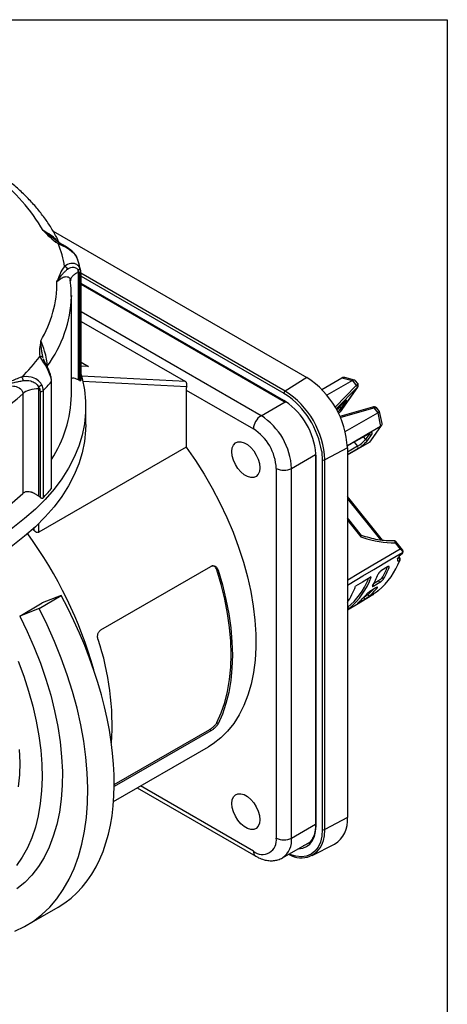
# Model space of a CAD drawing. Header units: inches. Extents: x 0 to 22, y 0 to 17.
# Tile 20 of 20: x 19.7 to 22, y 11.6 to 17. Entities that reach past the tile are written whole.
import ezdxf

# ---------------------------------------------------------------- set-up
doc = ezdxf.new("R2010")
doc.units = ezdxf.units.IN
doc.header["$LTSCALE"] = 2
doc.header["$MEASUREMENT"] = 0
doc.linetypes.add('SLD-Solid', pattern=[0])
doc.layers.add('SLD-DEFPOINTS', color=7, linetype='Continuous')

# ---------------------------------------------------------------- blocks, each defined once
blk = doc.blocks.new('Block2')
at = {"color": 7, "linetype": 'SLD-Solid', "lineweight": 18}
for p, q in [((22.0002, 17.0002), (0.0002, 17.0002)), ((22.0002, 0.0002), (22.0002, 17.0002))]:
    blk.add_line(p, q, dxfattribs=at)

msp = doc.modelspace()

# ---------------------------------------------------------------- linework, layer by layer
at = {"color": 7, "linetype": 'SLD-Solid'}
for p, q in [((0.0002, 17.0002), (22.0002, 17.0002)), ((22.0002, 17.0002), (22.0002, 0.0002))]:
    msp.add_line(p, q, dxfattribs=at)
for p, q in [((19.839, 15.8418), (21.2296, 15.039)), ((19.8776, 15.7741), (19.8539, 15.7904)), ((19.974, 15.6865), (19.9663, 15.7026)), ((19.968, 15.7004), (19.9737, 15.6865)), ((19.9774, 15.0268), (19.9774, 15.6154)), ((19.9835, 15.6017), (19.9835, 15.0238)), ((19.9917, 15.6088), (19.9904, 15.6267)), ((21.111, 14.9646), (19.9916, 15.6108)), ((19.9922, 15.0243), (19.9922, 15.6111)), ((19.9922, 15.5948), (21.1044, 14.9527)), ((19.935, 15.5716), (19.9347, 15.5682)), ((21.1044, 14.9129), (19.9922, 15.555)), ((19.9922, 15.5516), (21.1064, 14.9084)), ((19.939, 14.9427), (19.939, 15.4892)), ((19.939, 15.4892), (19.939, 15.4829)), ((20.9791, 14.8301), (19.9922, 15.3998)), ((19.9922, 15.3471), (20.5649, 15.0165)), ((19.7909, 15.1296), (19.7862, 15.1419)), ((19.9922, 15.1227), (20.0335, 15.0988)), ((19.8077, 15.0959), (19.8077, 15.1028)), ((20.0335, 15.0988), (19.9922, 15.101)), ((19.828, 15.015), (19.828, 14.4283)), ((19.83, 14.4331), (19.83, 15.0199)), ((20.5649, 15.0165), (19.9949, 15.046)), ((20.0014, 15.02), (20.5715, 14.9905)), ((21.2296, 15.039), (21.111, 14.9646)), ((21.3118, 14.9735), (21.4225, 15.0374)), ((21.4795, 15.0221), (21.34, 14.9416)), ((21.4225, 15.0374), (21.4795, 15.0221)), ((21.4918, 15.0248), (21.438, 15.0392)), ((21.4795, 15.0221), (21.5013, 14.995)), ((21.5088, 15.0062), (21.4962, 15.0219)), ((19.6731, 14.9503), (19.6731, 14.4038)), ((19.7602, 14.3885), (19.7602, 14.9771)), ((19.7675, 14.9609), (19.7675, 14.383)), ((19.7855, 14.3801), (19.7855, 14.9668)), ((20.5685, 14.9707), (20.5685, 14.6584)), ((20.5685, 14.9707), (20.9373, 14.7578)), ((21.1044, 14.9527), (21.1137, 14.9471)), ((21.5013, 14.995), (21.3846, 14.8772)), ((21.3902, 14.8675), (21.5052, 14.9836)), ((21.5077, 14.9861), (21.4134, 14.8519)), ((21.4159, 14.855), (21.5094, 14.9881)), ((21.5077, 14.9861), (21.5105, 14.9906)), ((20.9791, 14.8301), (21.1104, 14.9059)), ((21.1137, 14.9073), (21.1044, 14.9129)), ((21.1064, 14.9084), (21.1148, 14.9032)), ((21.4328, 14.9025), (21.393, 14.8623)), ((21.393, 14.8623), (21.4324, 14.902)), ((21.4227, 14.8764), (21.4435, 14.9062)), ((20.0178, 14.782), (20.0178, 14.8784)), ((21.4105, 14.849), (21.4036, 14.842)), ((21.4036, 14.8419), (21.4101, 14.8485)), ((21.4089, 14.8783), (21.4094, 14.8777)), ((21.4119, 14.8813), (21.4094, 14.8777)), ((21.5907, 14.8769), (21.4112, 14.8259)), ((21.4155, 14.8552), (21.4134, 14.8519)), ((21.4137, 14.8203), (21.5969, 14.8723)), ((21.4406, 14.7425), (21.6186, 14.8453)), ((21.5954, 14.8779), (21.5907, 14.8768)), ((21.5969, 14.8723), (21.6186, 14.8453)), ((21.6288, 14.8532), (21.6161, 14.869)), ((21.6186, 14.8453), (21.6339, 14.7706)), ((21.6424, 14.7869), (21.6288, 14.8531)), ((21.6339, 14.7706), (21.4521, 14.6656)), ((21.5699, 14.7318), (21.572, 14.7291)), ((21.6339, 14.7706), (21.574, 14.6854)), ((21.5808, 14.6917), (21.6401, 14.7761)), ((21.4523, 14.6152), (21.574, 14.6854)), ((21.4684, 14.6733), (21.5658, 14.7296)), ((21.5669, 14.7306), (21.4695, 14.6744)), ((21.4894, 14.6855), (21.5077, 14.6622)), ((21.539, 14.7141), (21.5511, 14.6994)), ((21.572, 14.7291), (21.5511, 14.6994)), ((21.564, 14.6961), (21.5849, 14.7258)), ((20.5685, 14.6584), (19.7611, 14.1924)), ((21.2768, 14.6245), (21.2776, 14.6119)), ((21.4523, 14.6533), (21.3285, 14.5878)), ((21.5077, 14.6622), (21.4523, 14.6302)), ((21.4523, 14.6533), (21.4523, 12.628)), ((21.4523, 14.6165), (21.5102, 14.6498)), ((21.1461, 14.5408), (21.2773, 14.6165)), ((21.2776, 14.6119), (21.2776, 12.5866)), ((21.2805, 14.6079), (21.2801, 14.6213)), ((21.2805, 12.5826), (21.2805, 14.6079)), ((21.3149, 14.588), (21.3149, 12.5627)), ((21.3285, 12.5625), (21.3285, 14.5878)), ((21.0626, 14.5408), (21.0626, 12.5155)), ((21.1461, 12.5155), (21.1461, 14.5408)), ((21.6441, 14.148), (21.4523, 14.3865)), ((21.4523, 14.3737), (21.6331, 14.1488)), ((21.5306, 14.1734), (21.4523, 14.2707)), ((21.4523, 14.2583), (21.5259, 14.1669)), ((19.7333, 14.2033), (19.729, 14.209)), ((19.7333, 14.2129), (19.7333, 14.2033)), ((19.7611, 14.1924), (19.7611, 14.2393)), ((21.7543, 14.0953), (21.7185, 14.1399)), ((21.7134, 14.1338), (21.7415, 14.0988)), ((21.7325, 14.0528), (21.7356, 14.0498)), ((21.7397, 14.0503), (21.7344, 14.0556)), ((21.7555, 14.0783), (21.7568, 14.0824)), ((20.1013, 13.6559), (20.7041, 14.0039)), ((20.7373, 13.9844), (20.7437, 13.984)), ((21.6726, 14.0019), (21.6401, 13.9822)), ((21.6764, 14.0037), (21.6814, 13.9978)), ((21.455, 13.9293), (21.4523, 13.9277)), ((21.6237, 13.9257), (21.596, 13.9089)), ((21.6237, 13.9257), (21.6306, 13.9171)), ((21.6508, 13.936), (21.6439, 13.9445)), ((21.4523, 13.9018), (21.4614, 13.9072)), ((21.6091, 13.8865), (21.5763, 13.8666)), ((21.5978, 13.8973), (21.593, 13.9036)), ((21.5978, 13.8973), (21.6306, 13.9171)), ((21.6128, 13.8885), (21.6154, 13.8855)), ((19.7625, 13.7739), (19.8837, 13.8439)), ((19.8837, 13.8439), (19.7799, 13.8038)), ((21.5156, 13.8052), (21.5481, 13.8248)), ((21.5413, 13.8333), (21.5481, 13.8248)), ((21.5709, 13.8405), (21.5639, 13.8491)), ((21.5954, 13.8509), (21.5952, 13.8507)), ((21.5953, 13.8508), (21.5954, 13.8509)), ((19.6559, 13.7321), (19.7799, 13.8038)), ((19.7625, 13.7739), (19.6559, 13.7321)), ((21.4523, 13.7801), (21.4548, 13.7815)), ((21.4523, 13.7671), (21.4617, 13.7728)), ((21.4548, 13.7815), (21.4617, 13.7728)), ((21.5156, 13.8052), (21.5142, 13.807)), ((20.7373, 13.1485), (20.7437, 13.1416)), ((20.7041, 13.1032), (20.1743, 12.7974)), ((20.1744, 12.8082), (20.6978, 13.1103)), ((20.6978, 13.1103), (20.7041, 13.1032)), ((20.1706, 12.7156), (20.6903, 13.0156)), ((20.3007, 12.7907), (20.9496, 12.4161)), ((20.9373, 12.4432), (20.318, 12.8007)), ((21.4523, 12.628), (21.3285, 12.5625)), ((21.1461, 12.5155), (21.2776, 12.5914)), ((21.0972, 12.4074), (21.2459, 12.4932)), ((21.26, 12.4191), (21.3822, 12.4811)), ((19.6957, 12.038), (19.8664, 12.1366))]:
    msp.add_line(p, q)
at = {"flags": 128}
for points in [[(19.9922, 15.0555), (19.9982, 15.0332), (20.0107, 14.9715), (20.017, 14.9095), (20.017, 14.8473), (20.0107, 14.7853), (19.9982, 14.7236), (19.9795, 14.6624), (19.9547, 14.6019), (19.9238, 14.5424), (19.887, 14.484), (19.8444, 14.427), (19.7961, 14.3714), (19.7423, 14.3176), (19.6831, 14.2657), (19.6188, 14.2159), (19.5497, 14.1683), (19.4758, 14.1231)], [(20.0178, 14.782), (20.017, 14.7509), (20.0107, 14.6889), (19.9982, 14.6272), (19.9795, 14.566), (19.9547, 14.5055), (19.9238, 14.446), (19.887, 14.3876), (19.8444, 14.3305), (19.7961, 14.275), (19.7423, 14.2212), (19.6831, 14.1693), (19.6188, 14.1194), (19.5497, 14.0718), (19.4758, 14.0266)], [(21.5849, 14.7258), (21.5877, 14.7304), (21.589, 14.734), (21.5888, 14.7365), (21.5871, 14.7378), (21.5839, 14.7378), (21.5793, 14.7366), (21.5736, 14.7342), (21.5669, 14.7306)], [(21.5748, 14.7341), (21.5743, 14.7328), (21.572, 14.7291)], [(20.9721, 14.5448), (20.9699, 14.5249), (20.9634, 14.5088), (20.9529, 14.4973), (20.9391, 14.4911), (20.9227, 14.4907), (20.9048, 14.4959), (20.8863, 14.5066), (20.8684, 14.522), (20.8521, 14.5413), (20.8383, 14.5634), (20.8278, 14.587), (20.8212, 14.6107), (20.819, 14.6332), (20.8212, 14.6531), (20.8278, 14.6692), (20.8383, 14.6807), (20.8521, 14.6869), (20.8684, 14.6873), (20.8863, 14.6821), (20.9048, 14.6714), (20.9227, 14.656), (20.9391, 14.6366), (20.9529, 14.6145), (20.9634, 14.5909), (20.9699, 14.5672), (20.9721, 14.5448)], [(21.5658, 14.7296), (21.5662, 14.7298), (21.5669, 14.7306)], [(20.5685, 14.6584), (20.6192, 14.5853), (20.6671, 14.5098), (20.7119, 14.4323), (20.7534, 14.3531), (20.7914, 14.2726), (20.8258, 14.1913), (20.8562, 14.1096), (20.8827, 14.0279), (20.9049, 13.9466), (20.9229, 13.866), (20.9366, 13.7867), (20.9458, 13.709), (20.9506, 13.6334), (20.9508, 13.5601), (20.9465, 13.4896), (20.9378, 13.4222), (20.9246, 13.3582), (20.9071, 13.2981), (20.8853, 13.242), (20.8593, 13.1903), (20.8293, 13.1433), (20.7953, 13.1011), (20.7577, 13.0639), (20.7166, 13.0321), (20.6903, 13.0156)], [(21.3116, 14.6331), (21.3123, 14.6275), (21.3149, 14.588)], [(21.4684, 14.6733), (21.4687, 14.6736), (21.4695, 14.6744)], [(21.7415, 14.0988), (21.6574, 14.0491), (21.5913, 14.0099)], [(21.5977, 13.9878), (21.6855, 14.0397), (21.7544, 14.0805)], [(21.7397, 14.0503), (21.7394, 14.0505), (21.7388, 14.0507), (21.7379, 14.0507), (21.7368, 14.0504), (21.7356, 14.0498)], [(20.7373, 13.1485), (20.7608, 13.2014), (20.7801, 13.2585), (20.7952, 13.3193), (20.8061, 13.3837), (20.8127, 13.4513), (20.8148, 13.5217), (20.8127, 13.5947), (20.8061, 13.6698), (20.7952, 13.7467), (20.7801, 13.8251), (20.7608, 13.9044), (20.7373, 13.9844)], [(20.7437, 13.984), (20.7673, 13.9034), (20.7868, 13.8234), (20.8021, 13.7445), (20.813, 13.667), (20.8196, 13.5912), (20.8218, 13.5177), (20.8196, 13.4467), (20.813, 13.3786), (20.8021, 13.3137), (20.7868, 13.2524), (20.7673, 13.1949), (20.7437, 13.1416)], [(21.5913, 14.0099), (21.515, 13.9648), (21.455, 13.9293)], [(21.4614, 13.9072), (21.5377, 13.9523), (21.5977, 13.9878)], [(21.5835, 13.9461), (21.5355, 13.9175), (21.4977, 13.895)], [(21.591, 13.848), (21.5016, 13.7938), (21.4523, 13.7639)], [(19.6288, 12.0053), (19.6815, 12.0301), (19.7312, 12.0604), (19.7775, 12.096), (19.8204, 12.1369), (19.8597, 12.1828), (19.8951, 12.2336), (19.9267, 12.2891), (19.9541, 12.3491), (19.9774, 12.4133), (19.9965, 12.4815), (20.0112, 12.5534), (20.0216, 12.6287), (20.0275, 12.7072), (20.029, 12.7885), (20.0261, 12.8724), (20.0186, 12.9584), (20.0068, 13.0463), (19.9906, 13.1357), (19.9702, 13.2262), (19.9454, 13.3176), (19.9166, 13.4094), (19.8838, 13.5013), (19.847, 13.5929), (19.8065, 13.6839), (19.7625, 13.7739)], [(19.6559, 13.7321), (19.6976, 13.6466), (19.7356, 13.5602), (19.7697, 13.4731), (19.7998, 13.3859), (19.8258, 13.2988), (19.8474, 13.2124), (19.8647, 13.127), (19.8776, 13.0429), (19.8859, 12.9607), (19.8897, 12.8806), (19.8888, 12.803), (19.8835, 12.7283), (19.8736, 12.6569), (19.8591, 12.5889), (19.8403, 12.5249), (19.8171, 12.465), (19.7897, 12.4095), (19.7581, 12.3587), (19.7226, 12.3128), (19.6833, 12.272), (19.6403, 12.2366)], [(19.6472, 13.4853), (19.6779, 13.4028), (19.7047, 13.3202), (19.7275, 13.238), (19.7462, 13.1566), (19.7607, 13.0762), (19.7709, 12.9974), (19.7769, 12.9204), (19.7785, 12.8456), (19.7758, 12.7734), (19.7687, 12.704), (19.7574, 12.6379), (19.7418, 12.5752), (19.722, 12.5164), (19.6981, 12.4616), (19.6703, 12.4111), (19.6387, 12.3652)], [(19.65, 12.7959), (19.6562, 12.8611), (19.6581, 12.9292), (19.6557, 12.9997)], [(20.9721, 12.616), (20.9699, 12.5961), (20.9634, 12.5799), (20.9529, 12.5685), (20.9391, 12.5623), (20.9227, 12.5618), (20.9048, 12.5671), (20.8863, 12.5777), (20.8684, 12.5932), (20.8521, 12.6125), (20.8383, 12.6346), (20.8278, 12.6582), (20.8212, 12.6819), (20.819, 12.7044), (20.8212, 12.7242), (20.8278, 12.7404), (20.8383, 12.7519), (20.8521, 12.758), (20.8684, 12.7585), (20.8863, 12.7532), (20.9048, 12.7426), (20.9227, 12.7271), (20.9391, 12.7078), (20.9529, 12.6857), (20.9634, 12.6621), (20.9699, 12.6384), (20.9721, 12.616)], [(21.183, 12.4569), (21.1843, 12.4569), (21.2079, 12.4599), (21.2289, 12.4685), (21.2469, 12.4825), (21.2613, 12.5013), (21.2719, 12.5247), (21.2783, 12.552), (21.2805, 12.5826)], [(21.3149, 12.5627), (21.3123, 12.5261), (21.3046, 12.4935), (21.292, 12.4655), (21.2747, 12.443), (21.2533, 12.4263), (21.2281, 12.4161), (21.2, 12.4124), (21.1694, 12.4154), (21.1373, 12.4251), (21.1318, 12.4273)], [(21.3211, 12.5015), (21.3263, 12.528), (21.3285, 12.5625)], [(21.2343, 12.4831), (21.2198, 12.4757), (21.2101, 12.4726)], [(21.2424, 12.4892), (21.2406, 12.4877), (21.2343, 12.4831)]]:
    msp.add_lwpolyline(points, dxfattribs=at)
for centre, radius, start, end in [((18.9579, 15.3763), 0.9491, 29.5311, 53.3334), ((19.2852, 15.5461), 0.625, 9.3444, 21.3398), ((19.2457, 15.5592), 0.6145, 328.7256, 0.5902), ((19.2646, 15.5031), 0.6747, 323.6059, 358.2857), ((18.9879, 15.741), 0.9748, 314.1096, 323.0259), ((19.0352, 15.6719), 1.0296, 316.7788, 320.3566), ((20.9707, 14.6324), 0.4821, 2.4873, 57.5127), ((18.574, 16.1935), 1.6595, 288.5165, 311.4781), ((20.6401, 14.9699), 0.0716, 163.2254, 179.3275), ((21.1196, 14.952), 0.0152, 124.1588, 177.2848), ((20.8581, 14.5674), 0.4709, 2.4871, 57.5129), ((19.275, 14.9542), 0.6641, 326.6835, 359.0081), ((21.1092, 14.9124), 0.00487, 173.8541, 234.8587), ((20.8489, 14.5608), 0.4683, 8.8831, 55.5626), ((20.8958, 14.589), 0.3856, 4.7972, 55.6064), ((21.028, 14.7536), 0.0908, 122.6055, 177.3945), ((20.785, 14.5252), 0.3615, 2.4763, 57.5237), ((20.7906, 14.5284), 0.2723, 2.6055, 57.3945), ((21.4294, 14.7972), 0.1561, 300.1044, 321.2295), ((21.4131, 14.8173), 0.1936, 300.1044, 321.2295), ((21.5597, 14.7058), 0.0107, 216.8048, 294.0393), ((21.5805, 14.7355), 0.0107, 216.8048, 294.0393), ((21.5659, 14.5103), 0.1903, 120.444, 126.7021), ((21.4994, 14.6541), 0.0116, 338.4658, 43.9686), ((21.2825, 14.6123), 0.00486, 184.8207, 246.1795), ((21.3219, 14.6015), 0.0152, 242.7193, 295.8373), ((21.1044, 14.6214), 0.0908, 242.6097, 297.3903), ((19.0352, 15.0852), 1.0296, 316.7788, 320.3566), ((18.7327, 15.429), 1.3912, 299.6099, 312.5254), ((17.7912, 12.7965), 2.3593, 15.752, 36.002), ((21.3626, 14.1779), 0.4023, 310.3241, 339.4764), ((21.7364, 14.042), 0.00589, 300.0018, 337.7672), ((21.7327, 14.0434), 0.00984, 0, 45.1184), ((21.7327, 14.0434), 0.00984, 338.388, 0), ((21.7461, 14.0812), 0.00984, 303.164, 342.6752), ((21.2048, 14.2461), 0.5741, 342.6756, 343.0996), ((21.75, 14.0801), 0.00575, 299.5802, 341.5789), ((21.2527, 14.1755), 0.4543, 329.4358, 337.5243), ((21.2035, 14.0838), 0.4042, 309.7103, 340.0884), ((21.0666, 14.0579), 0.4608, 326.829, 339.2924), ((21.3407, 14.1147), 0.3469, 310.0361, 316.7382), ((21.4129, 14.1269), 0.3309, 302.8106, 303.425), ((21.59, 13.8591), 0.00984, 303.4249, 337.51), ((18.7111, 13.1373), 1.4513, 356.0095, 18.7558), ((21.2983, 12.6114), 0.1549, 302.7685, 6.1535), ((21.2825, 12.587), 0.00487, 185.1723, 246.1479), ((21.3219, 12.5762), 0.0152, 242.7193, 295.8373), ((20.9862, 12.5031), 0.0774, 230.7967, 9.214), ((21.1044, 12.5961), 0.0908, 242.6097, 297.3903), ((21.0277, 12.5039), 0.119, 306.1942, 5.6155), ((21.1994, 12.5321), 0.1254, 238.6056, 345.9072), ((20.9669, 12.4403), 0.0297, 174.3804, 234.2933)]:
    msp.add_arc(centre, radius, start, end)
for centre, major_axis, ratio, start_param, end_param in [((21.4371, 15.0068), (-0.0116, 0.032), 0.750722, 5.800022, 6.415397), ((21.4763, 14.9963), (0.0179, 0.0274), 0.499027, 6.121456, 7.060289), ((21.4901, 14.9792), (0.0221, 0.0227), 0.121598, 0.705829, 0.923995), ((21.4975, 14.9727), (0.0145, 0.0165), 0.080891, 0.706429, 0.924595), ((21.4154, 14.8778), (0.0329, 0.0376), 0.080891, 5.636984, 7.20778), ((21.3945, 14.848), (0.0329, 0.0376), 0.080891, 4.795742, 5.636984), ((21.4182, 14.8599), (0.0145, 0.0165), 0.080891, 4.066188, 4.284354), ((21.5857, 14.8565), (0.0271, 0.0165), 0.294715, 0.7595, 0.977666), ((21.5995, 14.8394), (0.0293, 0.0138), 0.108969, 5.370739, 6.256799), ((21.61, 14.788), (0.0324, -0.0067), 0.635519, 5.66468, 6.55074), ((21.5594, 14.716), (-0.0116, 0.032), 0.750722, 3.273805, 3.624756), ((21.0146, 14.6579), (-0.5134, 0.8482), 0.580905, 3.442008, 3.549798), ((20.9246, 14.6034), (-0.4902, 0.8491), 0.577305, 3.22677, 3.547319), ((20.9782, 14.6362), (-0.4784, 0.8694), 0.57353, 3.465772, 3.573516), ((21.0146, 14.6579), (-0.5134, 0.8482), 0.580905, 3.233027, 3.340797), ((19.0359, 13.5153), (-0.8421, 1.3718), 0.55852, 3.126505, 4.610636), ((20.9782, 14.6362), (-0.4784, 0.8694), 0.57353, 3.256983, 3.364707)]:
    msp.add_ellipse(centre, major_axis=major_axis, ratio=ratio, start_param=start_param, end_param=end_param)
for points, knots in [([(19.8749, 15.7731), (19.8736, 15.776), (19.8637, 15.7982), (19.8417, 15.8388), (19.8069, 15.8943), (19.7665, 15.9485), (19.7212, 16.0012), (19.671, 16.0524), (19.6158, 16.1017), (19.5657, 16.142), (19.5328, 16.1651), (19.5213, 16.1732)], [0, 0, 0, 0, 0.019672, 0.147814, 0.276476, 0.405885, 0.535965, 0.666606, 0.797683, 0.929074, 1, 1, 1, 1]), ([(19.7837, 15.8441), (19.7964, 15.8319), (19.8088, 15.8195), (19.8357, 15.7955), (19.85, 15.7837), (19.8673, 15.7735)], [0, 0, 0, 0, 0.5, 0.5, 1, 1, 1, 1]), ([(19.8614, 15.7854), (19.8514, 15.7931), (19.8243, 15.8138), (19.7994, 15.8324), (19.7837, 15.8441)], [0, 0, 0, 0, 0.370272, 1, 1, 1, 1]), ([(19.8666, 15.7817), (19.8629, 15.7862), (19.8505, 15.8011), (19.8222, 15.824), (19.7976, 15.8368), (19.7837, 15.8441)], [0, 0, 0, 0, 0.1567402, 0.5227486, 1, 1, 1, 1]), ([(19.8765, 15.7745), (19.876, 15.7748), (19.8746, 15.7756), (19.8714, 15.7754), (19.8687, 15.7741), (19.8673, 15.7735)], [0, 0, 0, 0, 0.188375, 0.594189, 1, 1, 1, 1]), ([(19.8673, 15.7735), (19.8851, 15.765), (19.9252, 15.7483), (19.9593, 15.7161), (19.968, 15.7004)], [0, 0, 0, 0, 0.164084, 0.287147, 0.287147, 0.287147, 0.287147]), ([(19.9663, 15.7026), (19.9605, 15.7111), (19.949, 15.7277), (19.9238, 15.7473), (19.8985, 15.7625), (19.8836, 15.7708), (19.8763, 15.7749)], [0, 0, 0, 0, 0.267561, 0.523495, 0.766765, 1, 1, 1, 1]), ([(19.968, 15.7004), (19.9677, 15.7012), (19.9675, 15.7021), (19.9664, 15.7025), (19.9662, 15.7026)], [0, 0, 0, 0, 0.844805, 1, 1, 1, 1]), ([(19.9837, 15.6432), (19.9786, 15.6513), (19.9638, 15.6636), (19.9315, 15.667), (19.9111, 15.656), (19.9019, 15.6475)], [-0.2873707, -0.2873707, -0.2873707, -0.2873707, -0.2052648, -0.1231589, 0, 0, 0, 0]), ([(19.9889, 15.6312), (19.9855, 15.6464), (19.9813, 15.665), (19.9749, 15.6832), (19.9737, 15.6865)], [0, 0, 0, 0, 0.819751, 1, 1, 1, 1]), ([(19.9019, 15.6475), (19.8909, 15.6348), (19.8835, 15.621), (19.8709, 15.5933), (19.8657, 15.5794), (19.8601, 15.5655)], [0, 0, 0, 0, 0.5, 0.5, 1, 1, 1, 1]), ([(19.8601, 15.5655), (19.8602, 15.5656), (19.8603, 15.5657), (19.8715, 15.5818), (19.886, 15.6014), (19.9053, 15.622), (19.9136, 15.6295), (19.9181, 15.6331)], [-0.3766637, -0.3766637, -0.3766637, -0.3766637, -0.3749763, -0.3749763, -0.1499905, -0.0749953, 0, 0, 0, 0]), ([(19.9019, 15.6475), (19.9048, 15.6467), (19.9117, 15.6431), (19.9166, 15.6368), (19.9181, 15.6331)], [0, 0, 0, 0, 0.428571, 1, 1, 1, 1]), ([(19.9181, 15.6331), (19.9254, 15.639), (19.9404, 15.6463), (19.9633, 15.6423), (19.9734, 15.6323), (19.9769, 15.6258)], [-0.2873707, -0.2873707, -0.2873707, -0.2873707, -0.1642118, -0.0821059, 0, 0, 0, 0]), ([(19.9774, 15.6154), (19.9706, 15.6123), (19.957, 15.6061), (19.9431, 15.5933), (19.9354, 15.5815), (19.9351, 15.5741), (19.935, 15.5716)], [0, 0, 0, 0, 0.286009, 0.572018, 0.858026, 1, 1, 1, 1]), ([(19.9837, 15.6432), (19.9844, 15.6409), (19.9842, 15.6348), (19.9801, 15.6286), (19.9769, 15.6258)], [0, 0, 0, 0, 0.428571, 1, 1, 1, 1]), ([(19.9916, 15.6088), (19.9913, 15.608), (19.9905, 15.6062), (19.9877, 15.6037), (19.9849, 15.6023), (19.9835, 15.6017)], [0, 0, 0, 0, 0.280585, 0.640292, 1, 1, 1, 1]), ([(19.9902, 15.6266), (19.9901, 15.6274), (19.9894, 15.6337), (19.9864, 15.6387), (19.9837, 15.6432)], [0, 0, 0, 0, 0.118919, 1, 1, 1, 1]), ([(19.992, 15.6126), (19.9922, 15.6115), (19.9924, 15.6102), (19.9917, 15.609), (19.9916, 15.6088)], [0, 0, 0, 0, 0.819696, 1, 1, 1, 1]), ([(19.8601, 15.5655), (19.87, 15.5731), (19.8874, 15.5867), (19.908, 15.5931), (19.9209, 15.5911), (19.9284, 15.5862), (19.9311, 15.5798), (19.9322, 15.5769)], [0, 0, 0, 0, 0.354468, 0.62623, 0.770907, 0.899036, 1, 1, 1, 1]), ([(19.9322, 15.5769), (19.9324, 15.5766), (19.9334, 15.5749), (19.9334, 15.5722), (19.9335, 15.57)], [0, 0, 0, 0, 0.210767, 1, 1, 1, 1]), ([(19.9383, 15.4824), (19.9385, 15.4921), (19.9394, 15.5226), (19.9358, 15.5531), (19.9334, 15.5738)], [0, 0, 0, 0, 0.319994, 1, 1, 1, 1]), ([(19.7709, 15.2401), (19.7687, 15.2259), (19.7662, 15.2117), (19.7634, 15.1832), (19.763, 15.1688), (19.7666, 15.1547)], [0, 0, 0, 0, 0.5, 0.5, 1, 1, 1, 1]), ([(19.8077, 15.1028), (19.8077, 15.1132), (19.8046, 15.1398), (19.7913, 15.1915), (19.7785, 15.2241), (19.7709, 15.2401)], [-3.8643299, -3.8643299, -3.8643299, -3.8643299, -3.6454675, -3.4266052, -3.0983116, -3.0983116, -3.0983116, -3.0983116]), ([(19.7846, 15.1464), (19.7828, 15.1524), (19.7799, 15.1649), (19.7752, 15.1975), (19.7729, 15.2225), (19.7709, 15.2399), (19.7709, 15.24), (19.7709, 15.2401)], [-0.0016885, -0.0016885, -0.0016885, -0.0016885, 0.0733065, 0.1483014, 0.3732861, 0.3732861, 0.3749746, 0.3749746, 0.3749746, 0.3749746]), ([(19.7846, 15.1464), (19.7833, 15.1487), (19.7785, 15.1535), (19.771, 15.155), (19.7666, 15.1547)], [0, 0, 0, 0, 0.428571, 1, 1, 1, 1]), ([(19.7666, 15.1547), (19.7709, 15.1449), (19.7832, 15.1261), (19.8064, 15.0894), (19.8176, 15.0647), (19.8216, 15.0524)], [0, 0, 0, 0, 0.123063, 0.205105, 0.287147, 0.287147, 0.287147, 0.287147]), ([(19.8243, 15.0557), (19.8216, 15.0637), (19.8162, 15.0792), (19.8058, 15.1002), (19.7962, 15.1181), (19.7917, 15.1278), (19.7895, 15.1326)], [0, 0, 0, 0, 0.269847, 0.525565, 0.767957, 1, 1, 1, 1]), ([(19.8216, 15.0524), (19.8237, 15.0538), (19.8249, 15.0555), (19.8238, 15.0565), (19.8234, 15.0567)], [0, 0, 0, 0, 0.5714286, 0.75, 0.75, 0.75, 0.75]), ([(19.8299, 15.0205), (19.8297, 15.0261), (19.8291, 15.0374), (19.8259, 15.0496), (19.8243, 15.0557)], [0, 0, 0, 0, 0.502271, 1, 1, 1, 1]), ([(19.6663, 15.041), (19.6444, 15.0344), (19.6244, 15.0258), (19.5861, 15.0077), (19.5677, 14.9982), (19.549, 14.9888)], [0, 0, 0, 0, 0.5, 0.5, 1, 1, 1, 1]), ([(19.549, 14.9888), (19.5492, 14.9889), (19.5494, 14.9889), (19.5748, 14.9982), (19.6085, 15.0087), (19.65, 15.0178), (19.6665, 15.0207), (19.6748, 15.022)], [-0.3768145, -0.3768145, -0.3768145, -0.3768145, -0.3754002, -0.3754002, -0.1501601, -0.07508, 0, 0, 0, 0]), ([(19.776, 15.0008), (19.7702, 15.0109), (19.7531, 15.0292), (19.7126, 15.0463), (19.6825, 15.0447), (19.6663, 15.041)], [-0.287367, -0.287367, -0.287367, -0.287367, -0.2052621, -0.1231573, 0, 0, 0, 0]), ([(19.6663, 15.041), (19.6679, 15.0394), (19.6714, 15.0338), (19.674, 15.0261), (19.6748, 15.022)], [0, 0, 0, 0, 0.428571, 1, 1, 1, 1]), ([(19.6748, 15.022), (19.6883, 15.024), (19.7123, 15.024), (19.7429, 15.0099), (19.7554, 14.9957), (19.7596, 14.9877)], [-0.287367, -0.287367, -0.287367, -0.287367, -0.1642097, -0.0821049, 0, 0, 0, 0]), ([(19.828, 15.015), (19.8287, 15.016), (19.83, 15.0178), (19.8299, 15.0197), (19.8298, 15.0205)], [0, 0, 0, 0, 0.558366, 1, 1, 1, 1]), ([(19.9774, 15.0268), (19.9712, 15.0295), (19.9595, 15.0346), (19.9459, 15.0369), (19.9411, 15.0334), (19.939, 15.0319)], [0, 0, 0, 0, 0.382046, 0.73263, 1, 1, 1, 1]), ([(19.9835, 15.0238), (19.9842, 15.0235), (19.9856, 15.0229), (19.9874, 15.0223), (19.9889, 15.022), (19.9898, 15.022), (19.9908, 15.0222), (19.9917, 15.0227), (19.9923, 15.024), (19.9921, 15.0253), (19.992, 15.0259)], [0, 0, 0, 0, 0.141743, 0.272475, 0.392508, 0.502247, 0.542575, 0.704685, 0.85583, 1, 1, 1, 1]), ([(20.5715, 14.9905), (20.5717, 14.9913), (20.5721, 14.9929), (20.5726, 14.9954), (20.5728, 14.9983), (20.5728, 15.0018), (20.5725, 15.0043), (20.5719, 15.0068), (20.5712, 15.0091), (20.5696, 15.0122), (20.5675, 15.0147), (20.5657, 15.0159), (20.5649, 15.0165)], [0, 0, 0, 0, 0.081774, 0.165044, 0.249958, 0.363948, 0.499858, 0.49994, 0.623297, 0.750137, 0.88032, 1, 1, 1, 1]), ([(21.5086, 15.006), (21.5089, 15.0058), (21.5101, 15.0049), (21.5096, 15.0024), (21.5067, 14.9996), (21.5052, 14.9982)], [0, 0, 0, 0, 0.111593, 0.558251, 1, 1, 1, 1]), ([(21.5103, 14.9896), (21.511, 14.9913), (21.5125, 14.9946), (21.5123, 14.9995), (21.5107, 15.0035), (21.5092, 15.0054), (21.5084, 15.0063)], [0, 0, 0, 0, 0.271631, 0.529622, 0.772614, 1, 1, 1, 1]), ([(19.549, 14.9888), (19.5715, 14.9937), (19.6065, 14.9966), (19.6491, 14.9872), (19.6695, 14.9706), (19.6731, 14.9555), (19.6731, 14.9503)], [1.7365896, 1.7365896, 1.7365896, 1.7365896, 2.0101609, 2.1743038, 2.3931609, 2.5025894, 2.5025894, 2.5025894, 2.5025894]), ([(19.7602, 14.9771), (19.7429, 14.9775), (19.7256, 14.9751), (19.6952, 14.9658), (19.6822, 14.9587), (19.6731, 14.9503)], [0, 0, 0, 0, 0.5, 0.5, 1, 1, 1, 1]), ([(19.776, 15.0008), (19.7748, 14.9986), (19.7703, 14.9933), (19.7635, 14.9892), (19.7596, 14.9877)], [0, 0, 0, 0, 0.428571, 1, 1, 1, 1]), ([(19.7855, 14.9668), (19.7838, 14.965), (19.7811, 14.9634), (19.7748, 14.9613), (19.7711, 14.9608), (19.7675, 14.9609)], [0, 0, 0, 0, 0.5, 0.5, 1, 1, 1, 1]), ([(21.4349, 14.9047), (21.435, 14.9046), (21.4358, 14.9043), (21.4373, 14.9041), (21.4391, 14.9041), (21.4408, 14.9044), (21.4423, 14.9051), (21.4431, 14.9058), (21.4435, 14.9062)], [0, 0, 0, 0, 0.051234, 0.240987, 0.430741, 0.620494, 0.810247, 1, 1, 1, 1]), ([(21.4094, 14.8777), (21.4073, 14.8748), (21.4041, 14.8704), (21.3989, 14.8633), (21.3962, 14.8597), (21.3951, 14.8583)], [0, 0, 0, 0, 0.527708, 0.807794, 1, 1, 1, 1]), ([(21.6169, 14.8675), (21.6157, 14.8691), (21.6132, 14.8723), (21.6082, 14.8761), (21.602, 14.8784), (21.5976, 14.8781), (21.5954, 14.8779)], [0, 0, 0, 0, 0.25671, 0.507189, 0.753842, 1, 1, 1, 1]), ([(21.5954, 14.8778), (21.5961, 14.8779), (21.5976, 14.8781), (21.6001, 14.8767), (21.6014, 14.8749), (21.602, 14.874)], [0, 0, 0, 0, 0.294456, 0.647038, 1, 1, 1, 1]), ([(21.602, 14.874), (21.6045, 14.8742), (21.6096, 14.8746), (21.6141, 14.8719), (21.6157, 14.8693), (21.6159, 14.8689)], [0, 0, 0, 0, 0.443034, 0.933278, 1, 1, 1, 1]), ([(21.5658, 14.7296), (21.5677, 14.7306), (21.5724, 14.7332), (21.5772, 14.7353), (21.5799, 14.7356), (21.5794, 14.7356), (21.5794, 14.7356)], [0, 0, 0, 0, 0.26305, 0.6789016, 0.9555203, 1, 1, 1, 1]), ([(19.7602, 14.3885), (19.7582, 14.39), (19.7542, 14.3929), (19.7483, 14.3968), (19.7424, 14.4003), (19.7366, 14.4034), (19.7309, 14.4061), (19.7253, 14.4084), (19.7198, 14.4103), (19.7121, 14.4124), (19.7025, 14.4138), (19.6925, 14.4133), (19.6846, 14.4111), (19.6783, 14.4081), (19.6748, 14.4052), (19.6731, 14.4038)], [0, 0, 0, 0, 0.067804, 0.133717, 0.197907, 0.260554, 0.321855, 0.382014, 0.441253, 0.499799, 0.63036, 0.753113, 0.837457, 0.919192, 1, 1, 1, 1]), ([(19.828, 14.4283), (19.8284, 14.4289), (19.8292, 14.43), (19.8299, 14.4322), (19.8298, 14.434), (19.8298, 14.4349)], [0, 0, 0, 0, 0.320781, 0.652772, 1, 1, 1, 1]), ([(19.7675, 14.383), (19.7684, 14.3824), (19.7701, 14.3812), (19.7726, 14.3798), (19.775, 14.3788), (19.7768, 14.3783), (19.7788, 14.3779), (19.781, 14.3778), (19.7836, 14.3785), (19.7849, 14.3796), (19.7855, 14.3801)], [0, 0, 0, 0, 0.141743, 0.272475, 0.392508, 0.502247, 0.542575, 0.704685, 0.85583, 1, 1, 1, 1]), ([(19.7333, 14.2033), (19.7339, 14.2026), (19.7349, 14.2012), (19.7366, 14.1995), (19.7379, 14.1982), (19.74, 14.1964), (19.7427, 14.1945), (19.7455, 14.193), (19.7482, 14.1919), (19.7509, 14.191), (19.7546, 14.1906), (19.7581, 14.191), (19.7601, 14.1919), (19.7611, 14.1924)], [0, 0, 0, 0, 0.083, 0.152501, 0.208499, 0.250992, 0.385674, 0.503437, 0.5297, 0.651964, 0.765033, 0.884371, 1, 1, 1, 1]), ([(21.5259, 14.1669), (21.5266, 14.1679), (21.5279, 14.1697), (21.5296, 14.1719), (21.5305, 14.1733), (21.5305, 14.1733), (21.5306, 14.1733)], [0, 0, 0, 0, 0.263661, 0.490386, 0.832083, 1, 1, 1, 1]), ([(21.711, 14.1437), (21.6805, 14.144), (21.6208, 14.1447), (21.5598, 14.1644), (21.5301, 14.174)], [0, 0, 0, 0, 0.511643, 1, 1, 1, 1]), ([(21.7185, 14.1399), (21.7175, 14.1408), (21.716, 14.1423), (21.713, 14.1435), (21.7111, 14.1436), (21.7101, 14.1436)], [0, 0, 0, 0, 0.413532, 0.684449, 1, 1, 1, 1]), ([(21.7102, 14.1436), (21.7104, 14.1436), (21.7111, 14.1436), (21.7122, 14.1425), (21.7133, 14.1397), (21.7134, 14.1358), (21.7134, 14.1338)], [0, 0, 0, 0, 0.117452, 0.300206, 0.653941, 1, 1, 1, 1]), ([(21.7134, 14.1338), (21.7145, 14.1352), (21.7167, 14.138), (21.7182, 14.1398), (21.7184, 14.1398), (21.7184, 14.1399)], [0, 0, 0, 0, 0.403515, 0.806483, 1, 1, 1, 1]), ([(21.7415, 14.0988), (21.7415, 14.0988), (21.7416, 14.0988), (21.7446, 14.0971), (21.7486, 14.0939), (21.7536, 14.0876), (21.755, 14.0832), (21.7544, 14.0805)], [0, 0, 0, 0, 0.00021746, 0.00021746, 0.01670435, 0.02494779, 0.04143468, 0.04143468, 0.04143468, 0.04143468]), ([(21.7542, 14.0952), (21.7534, 14.096), (21.752, 14.0974), (21.7475, 14.0987), (21.7437, 14.0988), (21.7415, 14.0988)], [0, 0, 0, 0, 0.329249, 0.607963, 1, 1, 1, 1]), ([(21.7574, 14.0858), (21.7574, 14.0869), (21.7574, 14.0891), (21.7561, 14.0929), (21.7543, 14.095), (21.7532, 14.0963)], [0, 0, 0, 0, 0.2894, 0.551919, 1, 1, 1, 1]), ([(21.7574, 14.0858), (21.7572, 14.0848), (21.7568, 14.0828), (21.7552, 14.0813), (21.7544, 14.0805)], [0, 0, 0, 0, 0.489329, 1, 1, 1, 1]), ([(21.7529, 14.0751), (21.7484, 14.0722), (21.7387, 14.0636), (21.7291, 14.0496), (21.7256, 14.0398), (21.7266, 14.0345), (21.7313, 14.0333), (21.7365, 14.0353), (21.7394, 14.0369)], [0, 0, 0, 0, 0.0483611, 0.0967223, 0.128963, 0.1612038, 0.1934445, 0.2256853, 0.2256853, 0.2256853, 0.2256853]), ([(21.7356, 14.0498), (21.734, 14.0491), (21.7309, 14.0475), (21.7283, 14.0474), (21.7278, 14.0484), (21.7278, 14.0486)], [0, 0, 0, 0, 0.447409, 0.913647, 1, 1, 1, 1]), ([(21.7293, 14.0463), (21.7293, 14.0463), (21.7295, 14.0464), (21.7301, 14.0484), (21.732, 14.0522), (21.7352, 14.0571), (21.739, 14.0618), (21.7423, 14.0654), (21.7446, 14.0675), (21.7455, 14.0683)], [0, 0, 0, 0, 0.084455, 0.20364, 0.375546, 0.603091, 0.738555, 0.887876, 1, 1, 1, 1]), ([(21.7455, 14.0683), (21.746, 14.0687), (21.748, 14.0706), (21.75, 14.072), (21.7515, 14.073)], [0, 0, 0, 0, 0.224448, 1, 1, 1, 1]), ([(21.7514, 14.073), (21.7515, 14.073), (21.752, 14.0733), (21.7525, 14.074), (21.7528, 14.0748), (21.7529, 14.0751)], [0, 0, 0, 0, 0.1342974, 0.6176693, 1, 1, 1, 1]), ([(21.7566, 14.0824), (21.7565, 14.082), (21.7562, 14.0807), (21.755, 14.0798), (21.7541, 14.0792)], [0, 0, 0, 0, 0.323861, 1, 1, 1, 1]), ([(20.7041, 14.0039), (20.705, 14.0044), (20.7068, 14.0053), (20.7097, 14.0063), (20.7126, 14.007), (20.7166, 14.0074), (20.7216, 14.0069), (20.7273, 14.0049), (20.7327, 14.0015), (20.7373, 13.9967), (20.7411, 13.9909), (20.7428, 13.9863), (20.7437, 13.984)], [0, 0, 0, 0, 0.062087, 0.124066, 0.18656, 0.250181, 0.375652, 0.499984, 0.62412, 0.749625, 0.875374, 1, 1, 1, 1]), ([(20.7373, 13.9844), (20.7354, 13.9888), (20.7326, 13.9955), (20.7263, 14.0017), (20.7196, 14.0062), (20.7139, 14.0068), (20.7103, 14.0071)], [0, 0, 0, 0, 0.341384, 0.513555, 0.684177, 1, 1, 1, 1]), ([(21.6401, 13.9822), (21.6395, 13.9818), (21.6382, 13.9811), (21.6363, 13.9796), (21.6342, 13.9779), (21.6321, 13.976), (21.6307, 13.9745), (21.63, 13.9738)], [0, 0, 0, 0, 0.18432, 0.376409, 0.576341, 0.784185, 1, 1, 1, 1]), ([(21.6814, 13.9978), (21.6816, 13.9983), (21.682, 13.9994), (21.6823, 14.0007), (21.6823, 14.0021), (21.6819, 14.0033), (21.6813, 14.0039), (21.6803, 14.0044), (21.6788, 14.0045), (21.6759, 14.0038), (21.6737, 14.0025), (21.6726, 14.0019)], [0, 0, 0, 0, 0.083495, 0.166992, 0.25049, 0.375733, 0.500665, 0.502125, 0.676702, 0.842588, 1, 1, 1, 1]), ([(21.63, 13.9738), (21.6297, 13.9734), (21.6286, 13.9722), (21.6266, 13.9699), (21.6243, 13.9668), (21.6225, 13.9638), (21.6217, 13.9622), (21.6214, 13.9615)], [0, 0, 0, 0, 0.09052, 0.286777, 0.545437, 0.820079, 1, 1, 1, 1]), ([(21.6439, 13.9445), (21.6435, 13.944), (21.6429, 13.943), (21.6416, 13.9413), (21.6402, 13.9396), (21.6386, 13.9379), (21.637, 13.9362), (21.6359, 13.9351), (21.6341, 13.9335), (21.6315, 13.9312), (21.6274, 13.9281), (21.625, 13.9265), (21.6237, 13.9257)], [0, 0, 0, 0, 0.091914, 0.180431, 0.265554, 0.347283, 0.425619, 0.500566, 0.500869, 0.667059, 0.833427, 1, 1, 1, 1]), ([(21.6306, 13.9171), (21.6313, 13.9175), (21.6325, 13.9183), (21.6344, 13.9196), (21.6364, 13.9211), (21.6384, 13.9227), (21.6404, 13.9243), (21.6428, 13.9265), (21.6457, 13.9294), (21.6487, 13.9328), (21.6501, 13.9349), (21.6508, 13.936)], [0, 0, 0, 0, 0.0835139, 0.1669656, 0.2503584, 0.3336957, 0.4169808, 0.5002172, 0.6532969, 0.8198919, 1, 1, 1, 1]), ([(21.623, 13.8712), (21.6168, 13.8674), (21.6053, 13.8598), (21.593, 13.8511), (21.5858, 13.8458), (21.5848, 13.8446), (21.591, 13.8482), (21.5952, 13.8507)], [0, 0, 0, 0, 0.0644811, 0.0967217, 0.1289622, 0.1773231, 0.2256839, 0.2256839, 0.2256839, 0.2256839]), ([(21.5905, 13.8995), (21.5905, 13.8994), (21.5905, 13.8993), (21.5897, 13.8981), (21.5893, 13.897), (21.5892, 13.8962), (21.5891, 13.8958), (21.5891, 13.8955), (21.5893, 13.8948), (21.5896, 13.8945), (21.5904, 13.8943), (21.5908, 13.8943), (21.5918, 13.8945), (21.5924, 13.8946), (21.5943, 13.8953), (21.5956, 13.896), (21.5972, 13.8969), (21.5974, 13.897), (21.5976, 13.8971), (21.5978, 13.8972), (21.5978, 13.8972), (21.5978, 13.8973)], [0.07342639, 0.07342639, 0.07342639, 0.07342639, 0.07428258, 0.07428258, 0.09166635, 0.09166635, 0.09166635, 0.10022124, 0.10022124, 0.11270013, 0.11270013, 0.12192926, 0.12192926, 0.13205863, 0.13205863, 0.1487346, 0.1487346, 0.1487346, 0.15095686, 0.15095686, 0.15099889, 0.15099889, 0.15099889, 0.15099889]), ([(21.5893, 13.8489), (21.5894, 13.8488), (21.5896, 13.8487), (21.5916, 13.8502), (21.5956, 13.853), (21.6006, 13.8566), (21.6061, 13.8603), (21.6111, 13.8637), (21.6166, 13.8673), (21.6201, 13.8695), (21.6219, 13.8707)], [0, 0, 0, 0, 0.068159, 0.184541, 0.321006, 0.500137, 0.607576, 0.726826, 0.857734, 1, 1, 1, 1]), ([(21.6154, 13.8855), (21.6157, 13.8859), (21.6164, 13.8868), (21.617, 13.8878), (21.6173, 13.8886), (21.6173, 13.8891), (21.6171, 13.8895), (21.6168, 13.8896), (21.6163, 13.8897), (21.6151, 13.8895), (21.6126, 13.8885), (21.6103, 13.8872), (21.6091, 13.8865)], [0, 0, 0, 0, 0.091917, 0.180436, 0.26556, 0.347288, 0.425622, 0.500565, 0.500861, 0.667042, 0.833413, 1, 1, 1, 1]), ([(21.5639, 13.8491), (21.5635, 13.8488), (21.5626, 13.8481), (21.5611, 13.8469), (21.5592, 13.8455), (21.5566, 13.8437), (21.5546, 13.8422), (21.552, 13.8405), (21.5491, 13.8385), (21.5448, 13.8357), (21.5423, 13.8342), (21.5411, 13.8335)], [0, 0, 0, 0, 0.083458, 0.166918, 0.25038, 0.375674, 0.500669, 0.502162, 0.676759, 0.842632, 1, 1, 1, 1]), ([(21.5481, 13.8248), (21.5487, 13.8252), (21.5499, 13.8259), (21.5518, 13.8271), (21.5538, 13.8284), (21.556, 13.8298), (21.5582, 13.8313), (21.5607, 13.833), (21.5635, 13.8349), (21.5664, 13.837), (21.5689, 13.8389), (21.5702, 13.84), (21.5709, 13.8405)], [0, 0, 0, 0, 0.077748, 0.157593, 0.239567, 0.323699, 0.410014, 0.498538, 0.614804, 0.749197, 0.874565, 1, 1, 1, 1]), ([(21.5763, 13.8666), (21.5756, 13.8662), (21.5743, 13.8654), (21.5723, 13.8641), (21.5703, 13.8626), (21.5682, 13.8611), (21.5663, 13.8596), (21.5637, 13.8575), (21.5607, 13.8548), (21.5574, 13.8517), (21.5559, 13.8499), (21.5551, 13.849)], [0, 0, 0, 0, 0.088208, 0.174482, 0.258826, 0.341245, 0.421744, 0.50033, 0.662157, 0.828696, 1, 1, 1, 1]), ([(21.5952, 13.8507), (21.5955, 13.851), (21.5962, 13.8515), (21.5968, 13.8527), (21.5972, 13.8536), (21.5972, 13.8542), (21.5972, 13.8542)], [0, 0, 0, 0, 0.319945, 0.663602, 0.995514, 1, 1, 1, 1]), ([(21.5109, 13.8042), (21.5096, 13.803), (21.5079, 13.8016), (21.5084, 13.8016), (21.5085, 13.8016)], [0, 0, 0, 0, 0.77206, 1, 1, 1, 1]), ([(21.5089, 13.8015), (21.5094, 13.8017), (21.5102, 13.802), (21.5122, 13.8031), (21.5134, 13.8038), (21.5148, 13.8047), (21.5151, 13.8048), (21.5154, 13.805), (21.5156, 13.8052)], [0.11655312, 0.11655312, 0.11655312, 0.11655312, 0.1327313, 0.1327313, 0.14846886, 0.14846886, 0.14846886, 0.15139767, 0.15139767, 0.15139767, 0.15139767]), ([(20.0853, 13.6039), (20.085, 13.6051), (20.0843, 13.6075), (20.0836, 13.6112), (20.0832, 13.615), (20.083, 13.6202), (20.0834, 13.6267), (20.085, 13.6341), (20.0877, 13.6411), (20.0915, 13.6472), (20.096, 13.6524), (20.0996, 13.6548), (20.1013, 13.6559)], [0, 0, 0, 0, 0.062023, 0.123979, 0.186494, 0.250179, 0.375645, 0.499985, 0.62413, 0.74963, 0.875298, 1, 1, 1, 1]), ([(20.6978, 13.1103), (20.6987, 13.1109), (20.7006, 13.1119), (20.7034, 13.1138), (20.7064, 13.1159), (20.7104, 13.1188), (20.7153, 13.1229), (20.7211, 13.128), (20.7263, 13.1334), (20.7309, 13.1387), (20.7348, 13.1439), (20.7365, 13.147), (20.7373, 13.1485)], [0, 0, 0, 0, 0.062849, 0.125325, 0.18803, 0.25156, 0.377312, 0.501571, 0.625777, 0.751005, 0.876635, 1, 1, 1, 1]), ([(20.7437, 13.1416), (20.7433, 13.1408), (20.7425, 13.1393), (20.741, 13.1369), (20.7392, 13.1343), (20.7365, 13.1308), (20.7326, 13.1263), (20.7273, 13.121), (20.7216, 13.1158), (20.7157, 13.1109), (20.7097, 13.1066), (20.7059, 13.1043), (20.7041, 13.1032)], [0, 0, 0, 0, 0.062025, 0.123983, 0.186498, 0.250182, 0.375654, 0.499987, 0.624124, 0.749628, 0.875292, 1, 1, 1, 1]), ([(21.2776, 12.5866), (21.2777, 12.5815), (21.2777, 12.5759), (21.277, 12.5709), (21.2769, 12.5704)], [0, 0, 0, 0, 0.910362, 1, 1, 1, 1]), ([(21.2769, 12.5704), (21.2759, 12.5619), (21.274, 12.5445), (21.2666, 12.5221), (21.2558, 12.5034), (21.2473, 12.4923), (21.2418, 12.4888), (21.2417, 12.4887)], [0, 0, 0, 0, 0.238193, 0.489378, 0.741388, 0.996083, 1, 1, 1, 1]), ([(20.9496, 12.4161), (20.9548, 12.4132), (20.9698, 12.4051), (20.9941, 12.3962), (21.0217, 12.391), (21.0476, 12.3908), (21.0726, 12.3961), (21.0898, 12.4021), (21.0976, 12.4078), (21.0982, 12.4082)], [0, 0, 0, 0, 0.109491, 0.309674, 0.483743, 0.65023, 0.811145, 0.984039, 1, 1, 1, 1])]:
    msp.add_open_spline(points, degree=3, knots=knots)
for points in [[(19.9769, 15.6258), (19.9812, 15.6192), (19.9835, 15.6109), (19.9835, 15.6017)], [(19.9774, 15.6154), (19.9774, 15.6189), (19.9772, 15.6223), (19.9769, 15.6257)], [(19.8216, 15.0524), (19.8258, 15.0395), (19.828, 15.0265), (19.828, 15.015)], [(19.9835, 15.0238), (19.9814, 15.0248), (19.9794, 15.0258), (19.9774, 15.0268)], [(19.7602, 14.9771), (19.7602, 14.9806), (19.76, 14.9841), (19.7596, 14.9877)], [(19.7596, 14.9877), (19.7647, 14.9794), (19.7675, 14.9701), (19.7675, 14.9609)], [(19.7855, 14.9668), (19.7855, 14.9783), (19.7822, 14.9901), (19.776, 15.0008)], [(21.5013, 14.995), (21.5032, 14.9933), (21.5063, 14.9889), (21.5061, 14.9849), (21.5052, 14.9836)], [(21.5052, 14.9982), (21.507, 14.9965), (21.5096, 14.992), (21.5088, 14.9876), (21.5077, 14.9861)], [(21.4227, 14.8764), (21.4212, 14.8749), (21.4165, 14.8735), (21.4113, 14.8759), (21.4094, 14.8777)], [(21.589, 14.8756), (21.5899, 14.8769), (21.5927, 14.8777), (21.5957, 14.8745), (21.5969, 14.8723)], [(19.7675, 14.383), (19.7651, 14.3849), (19.7626, 14.3867), (19.7602, 14.3885)], [(21.5259, 14.1669), (21.5297, 14.1654), (21.5336, 14.164), (21.5375, 14.1626)], [(21.5375, 14.1626), (21.596, 14.142), (21.6563, 14.132), (21.7134, 14.1338)], [(21.7394, 14.0369), (21.7401, 14.0385), (21.7402, 14.0433), (21.7373, 14.0481), (21.7356, 14.0498)], [(21.7544, 14.0805), (21.7544, 14.0801), (21.7543, 14.0797), (21.7541, 14.0792)], [(21.5922, 13.8488), (21.5918, 13.8485), (21.5914, 13.8483), (21.591, 13.848)]]:
    msp.add_open_spline(points, degree=3)

# ---------------------------------------------------------------- block references
at = {"layer": 'SLD-DEFPOINTS'}
msp.add_blockref('Block2', (0, 0), dxfattribs=at)

doc.saveas('drawing.dxf')
